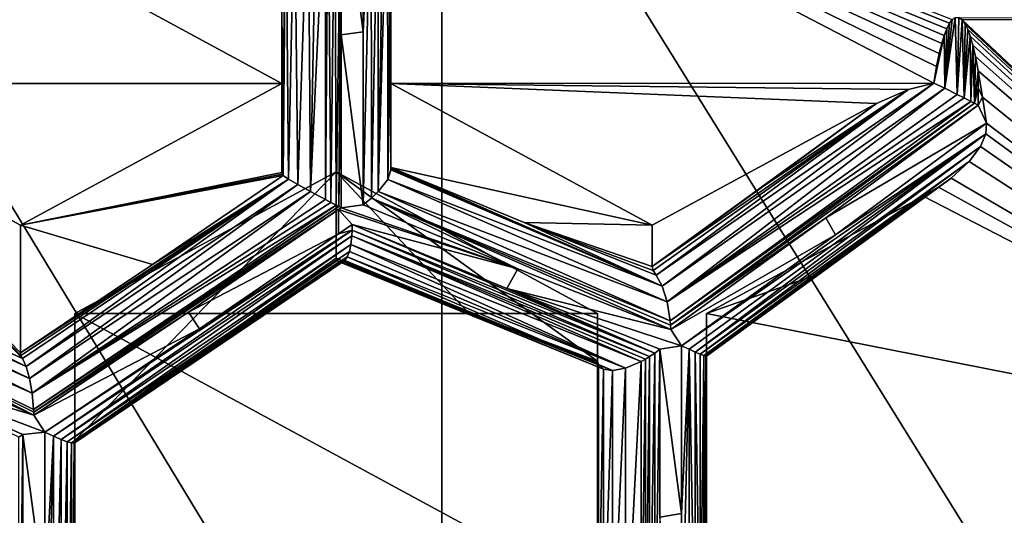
# Model space of a CAD drawing. Header units: metres. Extents: x -27 to 80, y -171 to 27.
# Tile 33 of 117: x 3.62 to 5.88, y -160.45 to -159.31. Entities that reach past the tile are written whole.
import ezdxf

# ---------------------------------------------------------------- set-up
doc = ezdxf.new("R2010")
doc.units = ezdxf.units.M
doc.layers.add('solid_509380_SW0003', color=7, linetype='CONTINUOUS')

msp = doc.modelspace()

# ---------------------------------------------------------------- linework, layer by layer
at = {"layer": 'solid_509380_SW0003'}
for points in [[(6, -160.806763, 244.188309), (6, -158.017929, 247.623779), (4.592201, -158.535446, 248.086533)], [(4.592201, -161.366028, 244.599655), (4.592201, -158.535446, 248.086533), (3.105829, -158.911575, 248.422852)], [(4.592201, -161.366028, 244.599655), (6, -160.806763, 244.188309), (4.592201, -158.535446, 248.086533)], [(4.225, -159.453323, 220.33876), (3.025, -159.453323, 220.33876), (3.025, -158.802292, 220.101807)], [(4.225, -158.802292, 220.101807), (4.225, -159.453323, 220.33876), (3.025, -158.802292, 220.101807)], [(4.225, -158.802292, 220.101807), (4.225, -158.980087, 219.613312), (4.225, -159.320404, 219.689331)], [(4.225, -158.802292, 220.101807), (4.225, -159.320404, 219.689331), (4.225, -159.658157, 219.776016)], [(4.225, -158.802292, 220.101807), (4.225, -159.658157, 219.776016), (4.225, -159.453323, 220.33876)], [(4.475, -158.802292, 220.101807), (5.764189, -159.306473, 220.285309), (5.757553, -159.315292, 220.288528)], [(4.475, -158.802292, 220.101807), (5.757553, -159.315292, 220.288528), (5.751331, -159.327591, 220.292999)], [(4.475, -158.802292, 220.101807), (5.751331, -159.327591, 220.292999), (5.745486, -159.342972, 220.298599)], [(4.475, -158.802292, 220.101807), (5.745486, -159.342972, 220.298599), (5.739877, -159.361557, 220.305359)], [(4.475, -158.802292, 220.101807), (5.739877, -159.361557, 220.305359), (5.734157, -159.384872, 220.313843)], [(4.475, -158.802292, 220.101807), (5.734157, -159.384872, 220.313843), (5.728184, -159.414612, 220.324677)], [(4.475, -158.802292, 220.101807), (5.728184, -159.414612, 220.324677), (5.721989, -159.452454, 220.33844)], [(4.475, -159.453323, 220.33876), (4.475, -158.802292, 220.101807), (5.721989, -159.452454, 220.33844)], [(4.475, -159.453323, 220.33876), (4.475, -158.96196, 219.663116), (4.475, -158.802292, 220.101807)], [(3.105829, -161.772476, 244.898605), (4.592201, -161.366028, 244.599655), (3.105829, -158.911575, 248.422852)], [(4.349927, -159.733292, 219.696289), (4.346598, -158.951584, 219.507813), (4.361344, -158.941299, 219.510315)], [(4.355688, -159.736206, 219.698822), (4.349927, -159.733292, 219.696289), (4.361344, -158.941299, 219.510315)], [(4.361344, -159.341919, 219.598694), (4.355688, -159.736206, 219.698822), (4.361344, -158.941299, 219.510315)], [(4.411765, -159.335098, 219.617416), (4.361344, -158.941299, 219.510315), (4.411765, -158.934448, 219.529129)], [(4.411765, -159.335098, 219.617416), (4.361344, -159.341919, 219.598694), (4.361344, -158.941299, 219.510315)], [(4.411765, -159.335098, 219.617416), (4.411765, -158.934448, 219.529129), (4.430371, -158.944122, 219.541)], [(4.290499, -159.702026, 219.69072), (4.304427, -158.975693, 219.512497), (4.325, -158.964874, 219.508102)], [(4.325, -159.720474, 219.689453), (4.290499, -159.702026, 219.69072), (4.325, -158.964874, 219.508102)], [(4.325, -159.720474, 219.689453), (4.328225, -158.963013, 219.507782), (4.331459, -158.961105, 219.507553)], [(4.337505, -159.726959, 219.692062), (4.325, -159.720474, 219.689453), (4.331459, -158.961105, 219.507553)], [(4.325, -159.720474, 219.689453), (4.325, -158.964874, 219.508102), (4.328225, -158.963013, 219.507782)], [(4.337505, -159.726959, 219.692062), (4.331459, -158.961105, 219.507553), (4.346598, -158.951584, 219.507813)], [(4.349927, -159.733292, 219.696289), (4.337505, -159.726959, 219.692062), (4.346598, -158.951584, 219.507813)], [(4.411765, -159.732239, 219.720367), (4.411765, -159.335098, 219.617416), (4.430371, -158.944122, 219.541)], [(4.430503, -159.717194, 219.726364), (4.411765, -159.732239, 219.720367), (4.430371, -158.944122, 219.541)], [(4.430503, -159.717194, 219.726364), (4.430371, -158.944122, 219.541), (4.446231, -158.952408, 219.55603)], [(4.446413, -159.702057, 219.735855), (4.430503, -159.717194, 219.726364), (4.446231, -158.952408, 219.55603)], [(4.446413, -159.702057, 219.735855), (4.446231, -158.952408, 219.55603), (4.458875, -158.959045, 219.573441)], [(4.446413, -159.702057, 219.735855), (4.458875, -158.959045, 219.573441), (4.467944, -158.963852, 219.592346)], [(4.468049, -159.67395, 219.762726), (4.446413, -159.702057, 219.735855), (4.467944, -158.963852, 219.592346)], [(4.468049, -159.67395, 219.762726), (4.467944, -158.963852, 219.592346), (4.475, -158.967728, 219.630814)], [(4.475, -159.31134, 219.707352), (4.475, -158.966385, 219.646652), (4.475, -158.96196, 219.663116)], [(4.475, -159.453323, 220.33876), (4.475, -159.31134, 219.707352), (4.475, -158.96196, 219.663116)], [(4.475, -159.31134, 219.707352), (4.475, -158.967728, 219.630814), (4.475, -158.966385, 219.646652)], [(4.225, -159.320404, 219.689331), (4.225, -158.980087, 219.613312), (4.225052, -158.981232, 219.61026)], [(4.225, -159.658157, 219.776016), (4.225052, -158.981232, 219.61026), (4.225209, -158.982437, 219.607208)], [(4.225, -159.658157, 219.776016), (4.225, -159.320404, 219.689331), (4.225052, -158.981232, 219.61026)], [(4.225793, -159.662033, 219.764038), (4.225, -159.658157, 219.776016), (4.225209, -158.982437, 219.607208)], [(4.225793, -159.662033, 219.764038), (4.225209, -158.982437, 219.607208), (4.233817, -158.99205, 219.573868)], [(4.261764, -159.685928, 219.703293), (4.254225, -158.992859, 219.543808), (4.285477, -158.983963, 219.520325)], [(4.290499, -159.702026, 219.69072), (4.261764, -159.685928, 219.703293), (4.285477, -158.983963, 219.520325)], [(4.290499, -159.702026, 219.69072), (4.285477, -158.983963, 219.520325), (4.304427, -158.975693, 219.512497)], [(4.468049, -159.67395, 219.762726), (4.475, -158.967728, 219.630814), (4.475, -159.31134, 219.707352)], [(4.228157, -159.664948, 219.752029), (4.225793, -159.662033, 219.764038), (4.233817, -158.99205, 219.573868)], [(4.240567, -159.673294, 219.724609), (4.228157, -159.664948, 219.752029), (4.233817, -158.99205, 219.573868)], [(4.240567, -159.673294, 219.724609), (4.233817, -158.99205, 219.573868), (4.254225, -158.992859, 219.543808)], [(4.261764, -159.685928, 219.703293), (4.240567, -159.673294, 219.724609), (4.254225, -158.992859, 219.543808)], [(5.746714, -159.464691, 220.330215), (5.764189, -159.306473, 220.285309), (5.771084, -159.301773, 220.2836)], [(5.775, -159.47879, 220.329803), (5.746714, -159.464691, 220.330215), (5.771084, -159.301773, 220.2836)], [(5.775, -159.47879, 220.329803), (5.771084, -159.301773, 220.2836), (5.778873, -159.301758, 220.2836)], [(5.775, -159.47879, 220.329803), (5.778873, -159.301758, 220.2836), (5.786633, -159.307343, 220.285629)], [(6.766411, -159.305313, 220.284897), (5.786633, -159.307343, 220.285629), (5.778873, -159.301758, 220.2836)], [(6.766411, -159.305313, 220.284897), (6.85, -160.307816, 220.64978), (5.786633, -159.307343, 220.285629)], [(4.468049, -159.67395, 219.762726), (4.475, -159.31134, 219.707352), (4.475, -159.652328, 219.794785)], [(4.475, -159.649445, 219.800674), (4.475, -159.652328, 219.794785), (4.475, -159.31134, 219.707352)], [(4.475, -159.649445, 219.800674), (4.475, -159.31134, 219.707352), (4.475, -159.646912, 219.806885)], [(4.475, -159.453323, 220.33876), (4.475, -159.646912, 219.806885), (4.475, -159.31134, 219.707352)], [(5.746714, -159.464691, 220.330215), (5.745486, -159.342972, 220.298599), (5.751331, -159.327591, 220.292999)], [(5.746714, -159.464691, 220.330215), (5.757553, -159.315292, 220.288528), (5.764189, -159.306473, 220.285309)], [(5.746714, -159.464691, 220.330215), (5.751331, -159.327591, 220.292999), (5.757553, -159.315292, 220.288528)], [(5.791047, -159.486847, 220.333328), (5.775, -159.47879, 220.329803), (5.786633, -159.307343, 220.285629)], [(5.791047, -159.486847, 220.333328), (5.786633, -159.307343, 220.285629), (5.793499, -159.317093, 220.289185)], [(6.85, -160.307816, 220.64978), (5.793499, -159.317093, 220.289185), (5.786633, -159.307343, 220.285629)], [(5.791047, -159.486847, 220.333328), (5.793499, -159.317093, 220.289185), (5.799448, -159.329422, 220.293671)], [(6.85, -160.307816, 220.64978), (5.799448, -159.329422, 220.293671), (5.793499, -159.317093, 220.289185)], [(4.361344, -159.341919, 219.598694), (4.361344, -159.739029, 219.701706), (4.355688, -159.736206, 219.698822)], [(4.411765, -159.732239, 219.720367), (4.361344, -159.341919, 219.598694), (4.411765, -159.335098, 219.617416)], [(4.411765, -159.732239, 219.720367), (4.361344, -159.739029, 219.701706), (4.361344, -159.341919, 219.598694)], [(5.721989, -159.452454, 220.33844), (5.739877, -159.361557, 220.305359), (5.745486, -159.342972, 220.298599)], [(5.746714, -159.464691, 220.330215), (5.721989, -159.452454, 220.33844), (5.745486, -159.342972, 220.298599)], [(5.791047, -159.486847, 220.333328), (5.799448, -159.329422, 220.293671), (5.805223, -159.345108, 220.299377)], [(5.806934, -159.494858, 220.339584), (5.791047, -159.486847, 220.333328), (5.805223, -159.345108, 220.299377)], [(6.85, -160.307816, 220.64978), (5.805223, -159.345108, 220.299377), (5.799448, -159.329422, 220.293671)], [(5.806934, -159.494858, 220.339584), (5.805223, -159.345108, 220.299377), (5.81114, -159.365372, 220.306747)], [(6.85, -160.307816, 220.64978), (5.81114, -159.365372, 220.306747), (5.805223, -159.345108, 220.299377)], [(5.721989, -159.452454, 220.33844), (5.734157, -159.384872, 220.313843), (5.739877, -159.361557, 220.305359)], [(5.815387, -159.49913, 220.344147), (5.806934, -159.494858, 220.339584), (5.81114, -159.365372, 220.306747)], [(5.815387, -159.49913, 220.344147), (5.81114, -159.365372, 220.306747), (5.817235, -159.391266, 220.316177)], [(6.85, -160.307816, 220.64978), (5.817235, -159.391266, 220.316177), (5.81114, -159.365372, 220.306747)], [(5.721989, -159.452454, 220.33844), (5.728184, -159.414612, 220.324677), (5.734157, -159.384872, 220.313843)], [(5.815387, -159.49913, 220.344147), (5.817235, -159.391266, 220.316177), (5.823529, -159.424301, 220.328201)], [(6.85, -160.307816, 220.64978), (5.823529, -159.424301, 220.328201), (5.817235, -159.391266, 220.316177)], [(5.823529, -159.463806, 220.33876), (5.815387, -159.49913, 220.344147), (5.823529, -159.424301, 220.328201)], [(5.833533, -159.484634, 220.350159), (5.823529, -159.463806, 220.33876), (5.823529, -159.424301, 220.328201)], [(5.833533, -159.484634, 220.350159), (5.823529, -159.424301, 220.328201), (6.85, -160.307816, 220.64978)], [(3.025, -159.453323, 220.33876), (3.625, -160.072403, 219.650711), (3.626195, -160.078491, 219.636002)], [(3.625, -159.778854, 220.457245), (3.625, -160.072403, 219.650711), (3.025, -159.453323, 220.33876)], [(3.025, -159.453323, 220.33876), (3.626195, -160.078491, 219.636002), (3.629645, -160.085403, 219.622818)], [(3.025, -159.453323, 220.33876), (3.629645, -160.085403, 219.622818), (3.32834, -159.950058, 219.486069)], [(4.225, -159.453323, 220.33876), (3.625, -159.778854, 220.457245), (3.025, -159.453323, 220.33876)], [(4.225, -159.453323, 220.33876), (4.225, -159.658157, 219.776016), (3.625, -159.778854, 220.457245)], [(4.475, -159.453323, 220.33876), (5.721989, -159.452454, 220.33844), (5.663366, -159.467163, 220.343796)], [(4.475, -159.453323, 220.33876), (5.663366, -159.467163, 220.343796), (5.589948, -159.499481, 220.35556)], [(5.075, -159.778854, 220.457245), (4.475, -159.453323, 220.33876), (5.589948, -159.499481, 220.35556)], [(5.075, -159.778854, 220.457245), (4.475, -159.646912, 219.806885), (4.475, -159.453323, 220.33876)], [(5.084104, -159.894073, 220.156021), (5.663366, -159.467163, 220.343796), (5.721989, -159.452454, 220.33844)], [(5.09832, -159.919235, 220.132935), (5.084104, -159.894073, 220.156021), (5.721989, -159.452454, 220.33844)], [(5.09832, -159.919235, 220.132935), (5.721989, -159.452454, 220.33844), (5.746714, -159.464691, 220.330215)], [(5.823529, -159.463806, 220.33876), (5.823529, -159.50325, 220.349472), (5.815387, -159.49913, 220.344147)], [(5.833533, -159.484634, 220.350159), (5.823529, -159.50325, 220.349472), (5.823529, -159.463806, 220.33876)], [(5.075, -159.874374, 220.194809), (5.334168, -159.687424, 220.27092), (5.663366, -159.467163, 220.343796)], [(5.077415, -159.883621, 220.173462), (5.075, -159.874374, 220.194809), (5.663366, -159.467163, 220.343796)], [(5.084104, -159.894073, 220.156021), (5.077415, -159.883621, 220.173462), (5.663366, -159.467163, 220.343796)], [(5.109919, -159.955597, 220.119675), (5.09832, -159.919235, 220.132935), (5.746714, -159.464691, 220.330215)], [(5.109919, -159.955597, 220.119675), (5.746714, -159.464691, 220.330215), (5.775, -159.47879, 220.329803)], [(5.109919, -159.955597, 220.119675), (5.775, -159.47879, 220.329803), (5.791047, -159.486847, 220.333328)], [(5.334168, -159.687424, 220.27092), (5.589948, -159.499481, 220.35556), (5.663366, -159.467163, 220.343796)], [(5.833533, -159.484634, 220.350159), (5.842832, -159.54509, 220.372162), (5.823529, -159.50325, 220.349472)], [(5.833533, -159.484634, 220.350159), (6.85, -160.307816, 220.64978), (5.842832, -159.54509, 220.372162)], [(5.075, -159.874374, 220.194809), (5.589948, -159.499481, 220.35556), (5.334168, -159.687424, 220.27092)], [(5.075, -159.778854, 220.457245), (5.589948, -159.499481, 220.35556), (5.075, -159.874374, 220.194809)], [(5.109919, -159.955597, 220.119675), (5.791047, -159.486847, 220.333328), (5.806934, -159.494858, 220.339584)], [(5.116688, -159.998947, 220.119751), (5.109919, -159.955597, 220.119675), (5.806934, -159.494858, 220.339584)], [(5.116688, -159.998947, 220.119751), (5.806934, -159.494858, 220.339584), (5.815387, -159.49913, 220.344147)], [(5.117342, -160.008942, 220.121811), (5.116688, -159.998947, 220.119751), (5.815387, -159.49913, 220.344147)], [(5.117342, -160.008942, 220.121811), (5.815387, -159.49913, 220.344147), (5.823529, -159.50325, 220.349472)], [(5.473794, -159.761948, 220.22908), (5.117342, -160.008942, 220.121811), (5.823529, -159.50325, 220.349472)], [(5.842832, -159.54509, 220.372162), (5.473794, -159.761948, 220.22908), (5.823529, -159.50325, 220.349472)], [(5.495999, -159.801636, 220.252823), (5.473794, -159.761948, 220.22908), (5.842832, -159.54509, 220.372162)], [(5.495999, -159.801636, 220.252823), (5.842832, -159.54509, 220.372162), (5.84121, -159.569275, 220.380966)], [(6.85, -160.307816, 220.64978), (5.84121, -159.569275, 220.380966), (5.842832, -159.54509, 220.372162)], [(5.84121, -159.569275, 220.380966), (5.159841, -160.064423, 220.162491), (5.142857, -160.056335, 220.149139)], [(5.495999, -159.801636, 220.252823), (5.84121, -159.569275, 220.380966), (5.142857, -160.056335, 220.149139)], [(5.84121, -159.569275, 220.380966), (5.174214, -160.070984, 220.178375), (5.159841, -160.064423, 220.162491)], [(5.84121, -159.569275, 220.380966), (5.828649, -159.598648, 220.391663), (5.174214, -160.070984, 220.178375)], [(6.85, -160.307816, 220.64978), (5.828649, -159.598648, 220.391663), (5.84121, -159.569275, 220.380966)], [(5.828649, -159.598648, 220.391663), (5.185601, -160.075867, 220.196091), (5.174214, -160.070984, 220.178375)], [(5.828649, -159.598648, 220.391663), (5.803059, -159.632645, 220.404037), (5.185601, -160.075867, 220.196091)], [(6.85, -160.307816, 220.64978), (5.803059, -159.632645, 220.404037), (5.828649, -159.598648, 220.391663)], [(5.803059, -159.632645, 220.404037), (5.19372, -160.078964, 220.214783), (5.185601, -160.075867, 220.196091)], [(5.803059, -159.632645, 220.404037), (5.761317, -159.670822, 220.417923), (5.19372, -160.078964, 220.214783)], [(6.85, -160.307816, 220.64978), (5.761317, -159.670822, 220.417923), (5.803059, -159.632645, 220.404037)], [(3.625, -159.778854, 220.457245), (4.225, -159.658157, 219.776016), (4.225793, -159.662033, 219.764038)], [(3.625, -159.778854, 220.457245), (4.225793, -159.662033, 219.764038), (4.228157, -159.664948, 219.752029)], [(3.625, -159.778854, 220.457245), (4.228157, -159.664948, 219.752029), (3.928158, -159.869675, 219.695969)], [(4.35, -159.656784, 220.412811), (3.75, -160.273666, 219.730789), (4.35, -159.854874, 219.868576)], [(3.75, -159.9823, 220.531296), (3.75, -160.273666, 219.730789), (4.35, -159.656784, 220.412811)], [(3.75, -159.9823, 220.531296), (4.35, -159.656784, 220.412811), (4.95, -159.9823, 220.531296)], [(3.928158, -159.869675, 219.695969), (4.228157, -159.664948, 219.752029), (4.240567, -159.673294, 219.724609)], [(4.35, -159.656784, 220.412811), (4.35, -159.854874, 219.868576), (4.652596, -159.979874, 220.035919)], [(4.35, -159.656784, 220.412811), (4.652596, -159.979874, 220.035919), (4.95, -160.09166, 220.230835)], [(4.35, -159.656784, 220.412811), (4.95, -160.09166, 220.230835), (4.95, -159.9823, 220.531296)], [(4.468049, -159.67395, 219.762726), (4.475, -159.652328, 219.794785), (5.09832, -159.919235, 220.132935)], [(4.475, -159.646912, 219.806885), (4.781254, -159.773361, 219.976456), (5.09832, -159.919235, 220.132935)], [(4.475, -159.649445, 219.800674), (4.475, -159.646912, 219.806885), (5.09832, -159.919235, 220.132935)], [(5.075, -159.778854, 220.457245), (4.781254, -159.773361, 219.976456), (4.475, -159.646912, 219.806885)], [(4.475, -159.649445, 219.800674), (5.09832, -159.919235, 220.132935), (4.475, -159.652328, 219.794785)], [(3.625, -160.072403, 219.650711), (3.928158, -159.869675, 219.695969), (4.240567, -159.673294, 219.724609)], [(3.626195, -160.078491, 219.636002), (3.625, -160.072403, 219.650711), (4.240567, -159.673294, 219.724609)], [(3.629645, -160.085403, 219.622818), (3.626195, -160.078491, 219.636002), (4.240567, -159.673294, 219.724609)], [(3.638275, -160.104126, 219.6008), (3.629645, -160.085403, 219.622818), (4.240567, -159.673294, 219.724609)], [(3.638275, -160.104126, 219.6008), (4.240567, -159.673294, 219.724609), (4.261764, -159.685928, 219.703293)], [(3.646022, -160.131363, 219.584717), (3.638275, -160.104126, 219.6008), (4.261764, -159.685928, 219.703293)], [(3.646022, -160.131363, 219.584717), (4.261764, -159.685928, 219.703293), (4.290499, -159.702026, 219.69072)], [(4.468049, -159.67395, 219.762726), (5.109919, -159.955597, 220.119675), (4.446413, -159.702057, 219.735855)], [(4.468049, -159.67395, 219.762726), (5.09832, -159.919235, 220.132935), (5.109919, -159.955597, 220.119675)], [(5.761317, -159.670822, 220.417923), (5.198484, -160.080307, 220.233658), (5.19372, -160.078964, 220.214783)], [(5.761317, -159.670822, 220.417923), (5.2, -160.079987, 220.251816), (5.198484, -160.080307, 220.233658)], [(5.761317, -159.670822, 220.417923), (5.732503, -159.691452, 220.42543), (5.2, -160.079987, 220.251816)], [(6.85, -160.307816, 220.64978), (5.732503, -159.691452, 220.42543), (5.761317, -159.670822, 220.417923)], [(3.651917, -160.165115, 219.577072), (3.646022, -160.131363, 219.584717), (4.290499, -159.702026, 219.69072)], [(3.651917, -160.165115, 219.577072), (4.290499, -159.702026, 219.69072), (4.325, -159.720474, 219.689453)], [(4.446413, -159.702057, 219.735855), (5.116688, -159.998947, 220.119751), (4.430503, -159.717194, 219.726364)], [(4.446413, -159.702057, 219.735855), (5.109919, -159.955597, 220.119675), (5.116688, -159.998947, 220.119751)], [(5.2, -160.078217, 220.264893), (5.2, -160.079987, 220.251816), (5.732503, -159.691452, 220.42543)], [(5.2, -160.078217, 220.264893), (5.732503, -159.691452, 220.42543), (5.697046, -159.712631, 220.433151)], [(6.85, -160.307816, 220.64978), (5.697046, -159.712631, 220.433151), (5.732503, -159.691452, 220.42543)], [(3.651917, -160.165115, 219.577072), (4.325, -159.720474, 219.689453), (4.337505, -159.726959, 219.692062)], [(3.651917, -160.165115, 219.577072), (4.337505, -159.726959, 219.692062), (4.349927, -159.733292, 219.696289)], [(3.655123, -160.202637, 219.579681), (3.651917, -160.165115, 219.577072), (4.349927, -159.733292, 219.696289)], [(3.655123, -160.202637, 219.579681), (4.349927, -159.733292, 219.696289), (4.355688, -159.736206, 219.698822)], [(4.766965, -159.879318, 219.915833), (4.361344, -159.739029, 219.701706), (4.411765, -159.732239, 219.720367)], [(4.766965, -159.879318, 219.915833), (4.411765, -159.732239, 219.720367), (4.430503, -159.717194, 219.726364)], [(4.430503, -159.717194, 219.726364), (5.116688, -159.998947, 220.119751), (5.117342, -160.008942, 220.121811)], [(4.430503, -159.717194, 219.726364), (5.117342, -160.008942, 220.121811), (5.117647, -160.018799, 220.124619)], [(4.766965, -159.879318, 219.915833), (4.430503, -159.717194, 219.726364), (5.117647, -160.018799, 220.124619)], [(5.450097, -159.893967, 220.351791), (5.2, -160.078217, 220.264893), (5.697046, -159.712631, 220.433151)], [(5.2, -159.9823, 220.531296), (5.450097, -159.893967, 220.351791), (5.697046, -159.712631, 220.433151)], [(5.2, -159.9823, 220.531296), (5.697046, -159.712631, 220.433151), (6.85, -160.307816, 220.64978)], [(3.655347, -160.209274, 219.581284), (3.655123, -160.202637, 219.579681), (4.355688, -159.736206, 219.698822)], [(3.655347, -160.209274, 219.581284), (4.355688, -159.736206, 219.698822), (4.361344, -159.739029, 219.701706)], [(4.355353, -159.743164, 219.700439), (3.655347, -160.209274, 219.581284), (4.361344, -159.739029, 219.701706)], [(4.355353, -159.743164, 219.700439), (4.010546, -159.97879, 219.635132), (3.655347, -160.209274, 219.581284)], [(4.355366, -159.799332, 219.716293), (4.010546, -159.97879, 219.635132), (4.355353, -159.743164, 219.700439)], [(4.766965, -159.879318, 219.915833), (4.355353, -159.743164, 219.700439), (4.361344, -159.739029, 219.701706)], [(4.386555, -159.777802, 219.722855), (4.355353, -159.743164, 219.700439), (4.766965, -159.879318, 219.915833)], [(4.355366, -159.799332, 219.716293), (4.355353, -159.743164, 219.700439), (4.386555, -159.777802, 219.722855)], [(3.625, -159.778854, 220.457245), (3.928158, -159.869675, 219.695969), (3.625, -160.072403, 219.650711)], [(4.355366, -159.799332, 219.716293), (4.386555, -159.777802, 219.722855), (4.386549, -159.790894, 219.727402)], [(5.081073, -160.072983, 220.124802), (4.386549, -159.790894, 219.727402), (4.386555, -159.777802, 219.722855)], [(4.741749, -159.924942, 219.918167), (4.386555, -159.777802, 219.722855), (4.766965, -159.879318, 219.915833)], [(4.741749, -159.924942, 219.918167), (5.081073, -160.072983, 220.124802), (4.386555, -159.777802, 219.722855)], [(4.781254, -159.773361, 219.976456), (5.075, -159.874374, 220.194809), (5.077415, -159.883621, 220.173462)], [(5.075, -159.778854, 220.457245), (5.075, -159.874374, 220.194809), (4.781254, -159.773361, 219.976456)], [(4.781254, -159.773361, 219.976456), (5.077415, -159.883621, 220.173462), (5.084104, -159.894073, 220.156021)], [(4.781254, -159.773361, 219.976456), (5.084104, -159.894073, 220.156021), (5.09832, -159.919235, 220.132935)], [(5.473794, -159.761948, 220.22908), (5.117647, -160.018799, 220.124619), (5.117342, -160.008942, 220.121811)], [(5.495999, -159.801636, 220.252823), (5.117647, -160.018799, 220.124619), (5.473794, -159.761948, 220.22908)], [(3.680672, -160.254669, 219.604233), (4.035759, -160.017593, 219.656204), (4.386549, -159.790894, 219.727402)], [(3.701006, -160.264191, 219.616959), (3.680672, -160.254669, 219.604233), (4.386549, -159.790894, 219.727402)], [(3.701006, -160.264191, 219.616959), (4.386549, -159.790894, 219.727402), (4.386002, -159.803375, 219.7332)], [(4.035759, -160.017593, 219.656204), (4.010546, -159.97879, 219.635132), (4.355366, -159.799332, 219.716293)], [(4.035759, -160.017593, 219.656204), (4.355366, -159.799332, 219.716293), (4.386549, -159.790894, 219.727402)], [(5.069304, -160.080917, 220.12413), (4.386002, -159.803375, 219.7332), (4.386549, -159.790894, 219.727402)], [(5.081073, -160.072983, 220.124802), (5.069304, -160.080917, 220.12413), (4.386549, -159.790894, 219.727402)], [(5.495999, -159.801636, 220.252823), (5.142857, -160.056335, 220.149139), (5.117647, -160.018799, 220.124619)], [(3.020302, -159.827454, 219.325821), (3.025, -159.812332, 219.353073), (3.638275, -160.104126, 219.6008)], [(3.025, -159.809967, 219.358932), (3.32834, -159.950058, 219.486069), (3.638275, -160.104126, 219.6008)], [(3.025, -159.811096, 219.355972), (3.025, -159.809967, 219.358932), (3.638275, -160.104126, 219.6008)], [(3.025, -159.811096, 219.355972), (3.638275, -160.104126, 219.6008), (3.025, -159.812332, 219.353073)], [(3.718399, -160.271622, 219.633118), (3.701006, -160.264191, 219.616959), (4.386002, -159.803375, 219.7332)], [(3.718399, -160.271622, 219.633118), (4.386002, -159.803375, 219.7332), (4.38376, -159.823364, 219.74614)], [(3.732288, -160.276749, 219.651764), (3.718399, -160.271622, 219.633118), (4.38376, -159.823364, 219.74614)], [(3.732288, -160.276749, 219.651764), (4.38376, -159.823364, 219.74614), (4.380121, -159.83963, 219.761581)], [(5.013896, -160.107513, 220.137894), (4.380121, -159.83963, 219.761581), (4.38376, -159.823364, 219.74614)], [(5.050001, -160.092163, 220.125809), (4.38376, -159.823364, 219.74614), (4.386002, -159.803375, 219.7332)], [(5.050001, -160.092163, 220.125809), (5.013896, -160.107513, 220.137894), (4.38376, -159.823364, 219.74614)], [(5.059647, -160.086807, 220.124557), (5.050001, -160.092163, 220.125809), (4.386002, -159.803375, 219.7332)], [(5.069304, -160.080917, 220.12413), (5.059647, -160.086807, 220.124557), (4.386002, -159.803375, 219.7332)], [(3.005637, -159.847504, 219.301453), (3.651917, -160.165115, 219.577072), (2.981489, -159.87056, 219.28363)], [(3.020302, -159.827454, 219.325821), (3.646022, -160.131363, 219.584717), (3.005637, -159.847504, 219.301453)], [(3.005637, -159.847504, 219.301453), (3.646022, -160.131363, 219.584717), (3.651917, -160.165115, 219.577072)], [(3.020302, -159.827454, 219.325821), (3.638275, -160.104126, 219.6008), (3.646022, -160.131363, 219.584717)], [(3.742257, -160.279526, 219.67186), (3.732288, -160.276749, 219.651764), (4.380121, -159.83963, 219.761581)], [(3.742257, -160.279526, 219.67186), (4.380121, -159.83963, 219.761581), (4.375326, -159.851929, 219.778763)], [(5.013896, -160.107513, 220.137894), (4.375326, -159.851929, 219.778763), (4.380121, -159.83963, 219.761581)], [(2.981489, -159.87056, 219.28363), (3.651917, -160.165115, 219.577072), (3.655123, -160.202637, 219.579681)], [(2.981489, -159.87056, 219.28363), (3.655123, -160.202637, 219.579681), (3.655347, -160.209274, 219.581284)], [(2.981489, -159.87056, 219.28363), (3.655347, -160.209274, 219.581284), (3.655462, -160.215851, 219.583221)], [(3.303892, -160.058243, 219.42276), (2.981489, -159.87056, 219.28363), (3.655462, -160.215851, 219.583221)], [(3.742257, -160.279526, 219.67186), (4.375326, -159.851929, 219.778763), (4.369638, -159.860046, 219.796875)], [(3.74813, -160.279968, 219.692368), (3.742257, -160.279526, 219.67186), (4.369638, -159.860046, 219.796875)], [(3.74813, -160.279968, 219.692368), (4.369638, -159.860046, 219.796875), (4.36333, -159.863922, 219.815216)], [(3.74813, -160.279968, 219.692368), (4.36333, -159.863922, 219.815216), (3.75, -160.27832, 219.712082)], [(4.35, -159.854874, 219.868576), (3.75, -160.273666, 219.730789), (4.351736, -159.860458, 219.850281)], [(4.351736, -159.860458, 219.850281), (3.75, -160.273666, 219.730789), (4.356705, -159.863708, 219.832962)], [(4.356705, -159.863708, 219.832962), (3.75, -160.27652, 219.72142), (3.75, -160.27832, 219.712082)], [(4.36333, -159.863922, 219.815216), (4.356705, -159.863708, 219.832962), (3.75, -160.27832, 219.712082)], [(4.356705, -159.863708, 219.832962), (4.054954, -160.069687, 219.776413), (3.75, -160.27652, 219.72142)], [(4.356705, -159.863708, 219.832962), (3.75, -160.273666, 219.730789), (4.054954, -160.069687, 219.776413)], [(4.652596, -159.979874, 220.035919), (4.35, -159.854874, 219.868576), (4.351736, -159.860458, 219.850281)], [(4.96332, -160.110184, 220.184418), (4.351736, -159.860458, 219.850281), (4.356705, -159.863708, 219.832962)], [(4.951881, -160.099304, 220.213013), (4.652596, -159.979874, 220.035919), (4.351736, -159.860458, 219.850281)], [(4.96332, -160.110184, 220.184418), (4.951881, -160.099304, 220.213013), (4.351736, -159.860458, 219.850281)], [(4.96332, -160.110184, 220.184418), (4.356705, -159.863708, 219.832962), (4.36333, -159.863922, 219.815216)], [(4.984292, -160.113251, 220.158569), (4.36333, -159.863922, 219.815216), (4.369638, -159.860046, 219.796875)], [(4.984292, -160.113251, 220.158569), (4.96332, -160.110184, 220.184418), (4.36333, -159.863922, 219.815216)], [(4.984292, -160.113251, 220.158569), (4.369638, -159.860046, 219.796875), (4.375326, -159.851929, 219.778763)], [(5.013896, -160.107513, 220.137894), (4.984292, -160.113251, 220.158569), (4.375326, -159.851929, 219.778763)], [(4.741749, -159.924942, 219.918167), (4.766965, -159.879318, 219.915833), (5.117647, -160.018799, 220.124619)], [(5.450097, -159.893967, 220.351791), (5.2, -160.074356, 220.278381), (5.2, -160.078217, 220.264893)], [(5.2, -159.9823, 220.531296), (5.2, -160.074356, 220.278381), (5.450097, -159.893967, 220.351791)], [(4.741749, -159.924942, 219.918167), (5.117647, -160.018799, 220.124619), (5.142857, -160.056335, 220.149139)], [(4.741749, -159.924942, 219.918167), (5.142857, -160.056335, 220.149139), (5.092437, -160.064468, 220.126785)], [(4.741749, -159.924942, 219.918167), (5.092437, -160.064468, 220.126785), (5.081073, -160.072983, 220.124802)], [(3.32834, -159.950058, 219.486069), (3.629645, -160.085403, 219.622818), (3.638275, -160.104126, 219.6008)], [(4.010546, -159.97879, 219.635132), (3.655462, -160.215851, 219.583221), (3.655347, -160.209274, 219.581284)], [(4.035759, -160.017593, 219.656204), (3.655462, -160.215851, 219.583221), (4.010546, -159.97879, 219.635132)], [(3.75, -159.9823, 220.531296), (3.75, -160.924698, 219.967743), (3.75, -160.273666, 219.730789)], [(3.75, -160.633331, 220.76825), (3.75, -160.924698, 219.967743), (3.75, -159.9823, 220.531296)], [(4.95, -160.633331, 220.76825), (3.75, -159.9823, 220.531296), (4.95, -159.9823, 220.531296)], [(4.95, -160.633331, 220.76825), (3.75, -160.633331, 220.76825), (3.75, -159.9823, 220.531296)], [(4.950469, -160.09523, 220.221817), (4.652596, -159.979874, 220.035919), (4.951881, -160.099304, 220.213013)], [(4.95, -160.09166, 220.230835), (4.652596, -159.979874, 220.035919), (4.950469, -160.09523, 220.221817)], [(4.95, -159.9823, 220.531296), (4.95, -160.09166, 220.230835), (4.95, -160.419083, 220.34407)], [(4.95, -159.9823, 220.531296), (4.95, -160.419083, 220.34407), (4.95, -160.742691, 220.467789)], [(4.95, -160.633331, 220.76825), (4.95, -159.9823, 220.531296), (4.95, -160.742691, 220.467789)], [(5.2, -160.633331, 220.76825), (5.2, -160.074356, 220.278381), (5.2, -159.9823, 220.531296)], [(5.2, -160.633331, 220.76825), (5.2, -159.9823, 220.531296), (6.85, -160.307816, 220.64978)], [(3.680672, -160.254669, 219.604233), (3.655462, -160.215851, 219.583221), (4.035759, -160.017593, 219.656204)], [(3.27868, -160.102554, 219.42868), (3.303892, -160.058243, 219.42276), (3.655462, -160.215851, 219.583221)], [(4.054954, -160.069687, 219.776413), (3.75, -160.273666, 219.730789), (3.75, -160.27652, 219.72142)], [(5.069304, -160.819519, 220.39296), (5.069304, -160.080917, 220.12413), (5.081073, -160.072983, 220.124802)], [(5.081073, -160.825165, 220.39856), (5.069304, -160.819519, 220.39296), (5.081073, -160.072983, 220.124802)], [(5.081073, -160.825165, 220.39856), (5.081073, -160.072983, 220.124802), (5.092437, -160.064468, 220.126785)], [(5.092437, -160.450058, 220.258987), (5.081073, -160.825165, 220.39856), (5.092437, -160.064468, 220.126785)], [(5.092437, -160.064468, 220.126785), (5.142857, -160.056335, 220.149139), (5.142857, -160.441925, 220.281326)], [(5.092437, -160.450058, 220.258987), (5.092437, -160.064468, 220.126785), (5.142857, -160.441925, 220.281326)], [(5.142857, -160.441925, 220.281326), (5.142857, -160.056335, 220.149139), (5.159841, -160.064423, 220.162491)], [(5.159841, -160.064423, 220.162491), (5.159841, -160.80748, 220.432953), (5.142857, -160.822266, 220.427917)], [(5.142857, -160.441925, 220.281326), (5.159841, -160.064423, 220.162491), (5.142857, -160.822266, 220.427917)], [(5.159841, -160.064423, 220.162491), (5.174214, -160.792252, 220.440903), (5.159841, -160.80748, 220.432953)], [(5.159841, -160.064423, 220.162491), (5.174214, -160.070984, 220.178375), (5.174214, -160.792252, 220.440903)], [(5.174214, -160.070984, 220.178375), (5.1856, -160.77713, 220.451324), (5.174214, -160.792252, 220.440903)], [(5.174214, -160.070984, 220.178375), (5.185601, -160.075867, 220.196091), (5.1856, -160.77713, 220.451324)], [(4.95, -160.419083, 220.34407), (4.95, -160.09166, 220.230835), (4.950469, -160.09523, 220.221817)], [(4.95, -160.742691, 220.467789), (4.95, -160.419083, 220.34407), (4.950469, -160.09523, 220.221817)], [(4.950469, -160.745758, 220.458603), (4.95, -160.742691, 220.467789), (4.950469, -160.09523, 220.221817)], [(4.950469, -160.745758, 220.458603), (4.950469, -160.09523, 220.221817), (4.951881, -160.099304, 220.213013)], [(5.013896, -160.790283, 220.386398), (5.013896, -160.107513, 220.137894), (5.050001, -160.092163, 220.125809)], [(5.05, -160.809814, 220.387009), (5.013896, -160.790283, 220.386398), (5.050001, -160.092163, 220.125809)], [(5.05, -160.809814, 220.387009), (5.050001, -160.092163, 220.125809), (5.059647, -160.086807, 220.124557)], [(5.059647, -160.814728, 220.389496), (5.05, -160.809814, 220.387009), (5.059647, -160.086807, 220.124557)], [(5.059647, -160.814728, 220.389496), (5.059647, -160.086807, 220.124557), (5.069304, -160.080917, 220.12413)], [(5.069304, -160.819519, 220.39296), (5.059647, -160.814728, 220.389496), (5.069304, -160.080917, 220.12413)], [(5.185601, -160.075867, 220.196091), (5.19372, -160.078964, 220.214783), (5.1856, -160.77713, 220.451324)], [(5.19372, -160.078964, 220.214783), (5.19372, -160.762741, 220.463654), (5.1856, -160.77713, 220.451324)], [(5.19372, -160.078964, 220.214783), (5.198484, -160.080307, 220.233658), (5.19372, -160.762741, 220.463654)], [(5.198484, -160.080307, 220.233658), (5.198483, -160.749573, 220.477249), (5.19372, -160.762741, 220.463654)], [(5.2, -160.079987, 220.251816), (5.2, -160.411026, 220.366226), (5.198483, -160.749573, 220.477249)], [(5.198484, -160.080307, 220.233658), (5.2, -160.079987, 220.251816), (5.198483, -160.749573, 220.477249)], [(5.2, -160.074356, 220.278381), (5.2, -160.411026, 220.366226), (5.2, -160.078217, 220.264893)], [(5.2, -160.633331, 220.76825), (5.2, -160.411026, 220.366226), (5.2, -160.074356, 220.278381)], [(5.2, -160.078217, 220.264893), (5.2, -160.411026, 220.366226), (5.2, -160.079987, 220.251816)], [(3.27868, -160.102554, 219.42868), (3.655462, -160.215851, 219.583221), (3.680672, -160.254669, 219.604233)], [(3.27868, -160.102554, 219.42868), (3.680672, -160.254669, 219.604233), (3.630252, -160.260193, 219.589066)], [(3.27868, -160.102554, 219.42868), (3.630252, -160.260193, 219.589066), (3.62147, -160.266068, 219.588501)], [(4.951881, -160.748291, 220.449234), (4.950469, -160.745758, 220.458603), (4.951881, -160.099304, 220.213013)], [(4.951881, -160.748291, 220.449234), (4.951881, -160.099304, 220.213013), (4.96332, -160.110184, 220.184418)], [(4.963321, -160.758331, 220.420334), (4.951881, -160.748291, 220.449234), (4.96332, -160.110184, 220.184418)], [(4.963321, -160.758331, 220.420334), (4.96332, -160.110184, 220.184418), (4.984292, -160.113251, 220.158569)], [(4.984292, -160.772598, 220.39856), (4.963321, -160.758331, 220.420334), (4.984292, -160.113251, 220.158569)], [(4.984292, -160.772598, 220.39856), (4.984292, -160.113251, 220.158569), (5.013896, -160.107513, 220.137894)], [(5.013896, -160.790283, 220.386398), (4.984292, -160.772598, 220.39856), (5.013896, -160.107513, 220.137894)], [(3.630252, -160.260193, 219.589066), (3.680672, -160.254669, 219.604233), (3.680672, -160.640121, 219.736786)], [(3.680672, -160.640121, 219.736786), (3.680672, -160.254669, 219.604233), (3.701006, -160.264191, 219.616959)], [(3.62147, -161.021973, 219.863632), (3.62147, -160.266068, 219.588501), (3.630252, -160.260193, 219.589066)], [(3.630252, -160.64563, 219.721634), (3.62147, -161.021973, 219.863632), (3.630252, -160.260193, 219.589066)], [(3.630252, -160.64563, 219.721634), (3.630252, -160.260193, 219.589066), (3.680672, -160.640121, 219.736786)], [(3.680672, -161.020599, 219.882996), (3.680672, -160.640121, 219.736786), (3.701006, -160.264191, 219.616959)], [(3.701005, -161.005127, 219.886627), (3.680672, -161.020599, 219.882996), (3.701006, -160.264191, 219.616959)], [(3.701005, -161.005127, 219.886627), (3.701006, -160.264191, 219.616959), (3.718399, -160.271622, 219.633118)], [(3.7184, -160.989044, 219.894241), (3.701005, -161.005127, 219.886627), (3.718399, -160.271622, 219.633118)], [(3.7184, -160.989044, 219.894241), (3.718399, -160.271622, 219.633118), (3.732288, -160.276749, 219.651764)], [(3.732288, -160.973129, 219.905228), (3.7184, -160.989044, 219.894241), (3.732288, -160.276749, 219.651764)], [(3.732288, -160.973129, 219.905228), (3.732288, -160.276749, 219.651764), (3.742257, -160.279526, 219.67186)], [(3.75, -160.928528, 219.958725), (3.75, -160.27652, 219.72142), (3.75, -160.273666, 219.730789)], [(3.75, -160.928528, 219.958725), (3.75, -160.273666, 219.730789), (3.75, -160.924698, 219.967743)], [(3.75, -160.933151, 219.950424), (3.75, -160.27832, 219.712082), (3.75, -160.27652, 219.72142)], [(3.75, -160.928528, 219.958725), (3.75, -160.933151, 219.950424), (3.75, -160.27652, 219.72142)], [(3.742257, -160.958084, 219.918839), (3.732288, -160.973129, 219.905228), (3.742257, -160.279526, 219.67186)], [(3.742257, -160.958084, 219.918839), (3.742257, -160.279526, 219.67186), (3.74813, -160.279968, 219.692368)], [(3.74813, -160.94455, 219.934265), (3.742257, -160.958084, 219.918839), (3.74813, -160.279968, 219.692368)], [(3.74813, -160.94455, 219.934265), (3.74813, -160.279968, 219.692368), (3.75, -160.27832, 219.712082)], [(3.74813, -160.94455, 219.934265), (3.75, -160.27832, 219.712082), (3.75, -160.607574, 219.826218)], [(3.75, -160.607574, 219.826218), (3.75, -160.27832, 219.712082), (3.75, -160.933151, 219.950424)], [(5.2, -160.633331, 220.76825), (6.85, -160.307816, 220.64978), (6.766397, -161.31041, 221.014679)], [(5.2, -160.411026, 220.366226), (5.2, -160.738144, 220.491364), (5.198483, -160.749573, 220.477249)], [(5.2, -160.411026, 220.366226), (5.2, -160.725388, 220.515335), (5.2, -160.731094, 220.502533)], [(5.2, -160.633331, 220.76825), (5.2, -160.725388, 220.515335), (5.2, -160.411026, 220.366226)], [(5.2, -160.411026, 220.366226), (5.2, -160.731094, 220.502533), (5.2, -160.738144, 220.491364)], [(5.092437, -160.450058, 220.258987), (5.142857, -160.441925, 220.281326), (5.142857, -160.822266, 220.427917)]]:
    msp.add_3dface(points, dxfattribs=at)

doc.saveas('drawing.dxf')
